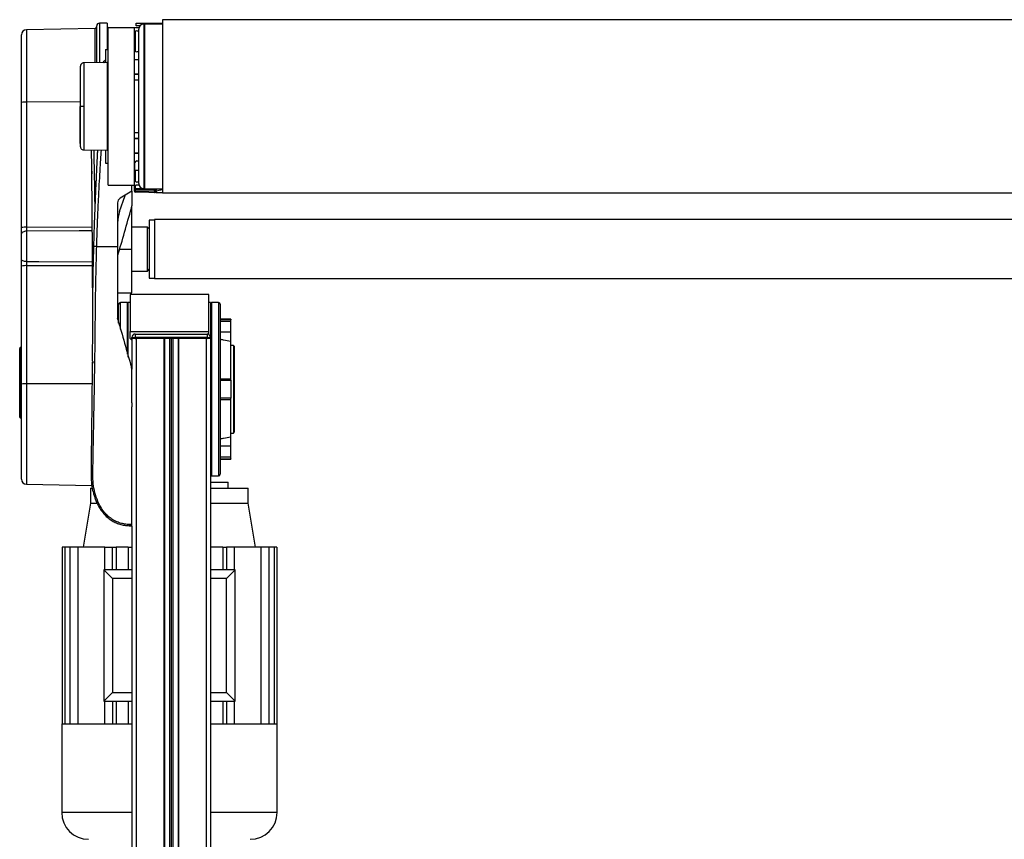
# Model space of a CAD drawing. Header units: millimetres. Extents: x 0 to 420, y 0 to 297.
# Tile 62 of 71: x 279 to 310, y 213 to 239. Entities that reach past the tile are written whole.
import ezdxf

# ---------------------------------------------------------------- set-up
doc = ezdxf.new("R2010")
doc.units = ezdxf.units.MM

msp = doc.modelspace()

# ---------------------------------------------------------------- linework, layer by layer
at = {"color": 7, "linetype": 'Continuous', "lineweight": 25}
for p, q in [((338.45566, 239.27439), (283.28857, 239.27439)), ((283.28857, 239.27439), (283.28857, 233.79091)), ((281.15707, 238.99653), (278.99305, 238.95875)), ((278.99305, 238.95875), (278.99305, 236.66988)), ((281.15707, 237.91375), (281.15707, 238.99653)), ((281.21149, 237.91422), (281.21149, 239.08056)), ((281.54382, 239.16364), (281.29458, 239.16364)), ((281.29458, 239.16364), (281.29458, 237.91005)), ((281.54382, 239.16364), (281.54382, 238.33278)), ((281.57152, 239.02514), (281.54382, 239.02514)), ((281.57152, 234.04016), (281.57152, 239.02514)), ((281.57152, 239.02514), (282.40235, 239.02514)), ((282.40235, 234.04016), (282.40235, 239.02514)), ((282.41896, 238.31063), (282.41896, 238.87005)), ((282.42956, 238.90263), (282.42956, 238.27805)), ((282.45774, 239.08053), (282.45774, 239.16361)), ((282.45774, 239.16361), (282.73468, 239.16361)), ((282.58313, 239.08053), (282.45774, 239.08053)), ((282.45774, 239.02514), (282.55032, 239.02514)), ((282.47435, 238.92544), (282.54082, 238.92544)), ((282.54082, 234.09555), (282.54082, 238.96975)), ((282.70699, 234.36976), (282.70699, 239.13592)), ((282.73468, 239.08053), (282.70699, 239.08053)), ((282.70699, 239.02514), (282.73468, 239.02514)), ((282.73468, 238.94206), (282.70699, 238.94206)), ((282.73468, 238.93401), (282.70699, 238.93401)), ((282.73468, 239.16361), (283.28857, 239.16361)), ((282.73468, 239.16361), (282.73468, 239.13592)), ((283.28857, 239.13701), (282.73468, 239.13592)), ((282.73468, 233.92938), (282.73468, 239.13592)), ((278.82978, 236.6596), (278.82978, 238.79261)), ((282.73468, 238.82819), (282.70699, 238.82819)), ((281.48844, 238.33278), (281.48844, 237.91664)), ((281.48844, 238.33278), (281.57152, 238.33278)), ((282.54082, 238.25524), (282.47435, 238.25524)), ((281.48844, 237.9432), (281.46092, 237.9115)), ((282.54082, 238.00876), (282.40235, 238.00876)), ((282.54082, 238.00045), (282.40235, 238.00045)), ((282.42956, 238.00876), (282.42956, 238.00045)), ((282.48543, 238.00876), (282.48543, 238.00045)), ((281.54382, 237.91712), (280.80205, 237.91065)), ((281.54382, 237.91712), (281.54382, 235.14818)), ((281.57152, 237.88967), (281.54382, 237.89016)), ((282.40235, 237.55734), (282.54082, 237.55734)), ((282.40235, 237.54903), (282.54082, 237.54903)), ((282.54082, 237.36348), (282.40235, 237.36348)), ((282.42956, 237.55734), (282.42956, 237.54903)), ((282.48543, 237.55734), (282.48543, 237.54903)), ((278.82978, 232.69843), (278.82978, 236.6596)), ((280.6853, 236.67171), (278.99305, 236.66988)), ((278.99305, 236.66988), (278.99305, 232.70872)), ((280.69292, 236.53265), (280.6853, 236.53265)), ((282.73468, 236.33587), (282.70699, 236.33587)), ((282.72914, 235.83712), (282.72914, 236.33587)), ((282.73468, 235.80073), (282.70699, 235.80073)), ((282.40235, 235.70182), (282.54082, 235.70182)), ((282.54082, 235.51627), (282.40235, 235.51627)), ((282.54082, 235.50796), (282.40235, 235.50796)), ((280.80205, 235.15465), (281.54382, 235.14818)), ((281.48844, 235.14866), (281.48844, 234.73252)), ((281.54382, 235.17515), (281.57152, 235.17563)), ((282.40235, 235.06485), (282.54082, 235.06485)), ((282.40235, 235.05654), (282.54082, 235.05654)), ((282.42956, 235.06485), (282.42956, 235.05654)), ((282.48543, 235.06485), (282.48543, 235.05654)), ((281.48844, 234.73252), (281.57152, 234.73252)), ((282.41896, 234.19525), (282.41896, 234.75467)), ((282.41896, 234.51096), (282.54082, 234.51096)), ((282.42956, 234.51096), (282.42956, 234.16267)), ((282.47435, 234.81006), (282.54082, 234.81006)), ((281.05527, 234.48596), (281.05624, 234.40019)), ((282.70699, 233.92938), (282.70699, 234.36976)), ((281.57152, 234.04016), (282.40235, 234.04016)), ((282.31927, 233.8463), (282.31927, 234.04016)), ((282.40235, 233.87949), (282.40235, 234.04016)), ((282.40235, 233.84635), (282.40235, 233.87949)), ((282.42956, 234.04306), (282.42956, 233.93487)), ((282.42956, 233.93487), (282.65198, 233.93875)), ((282.42956, 233.90718), (283.03883, 233.91781)), ((283.03883, 233.89583), (282.42956, 233.8852)), ((282.42956, 233.8852), (282.42956, 233.86072)), ((282.55032, 234.04016), (282.45774, 234.04016)), ((282.54082, 234.13986), (282.47435, 234.13986)), ((282.70699, 234.12324), (282.73468, 234.12324)), ((282.73468, 234.04016), (282.70699, 234.04016)), ((282.70699, 233.93971), (282.73468, 233.9402)), ((282.73468, 233.92938), (283.28857, 233.92829)), ((283.03883, 233.85009), (283.03883, 233.89583)), ((283.06701, 233.89012), (283.06701, 233.87736)), ((283.28857, 233.89632), (283.09374, 233.85567)), ((281.93135, 233.21164), (282.10564, 233.71782)), ((282.31927, 233.8463), (281.95152, 233.62512)), ((282.31452, 233.84345), (282.31927, 233.84353)), ((282.31927, 233.8463), (282.31927, 233.84353)), ((282.31927, 233.83384), (282.31927, 233.38672)), ((282.42956, 233.86072), (283.03883, 233.85009)), ((283.28857, 233.80366), (282.42956, 233.81866)), ((283.06701, 233.87736), (283.06701, 233.8392)), ((283.09374, 233.85567), (283.09374, 233.84607)), ((338.45566, 233.79091), (283.28857, 233.79091)), ((281.871, 233.48273), (281.871, 232.10156)), ((282.30854, 233.31039), (282.31927, 233.38672)), ((282.31927, 232.01848), (282.31927, 233.37703)), ((338.70491, 232.95177), (283.03932, 232.95177)), ((283.03932, 232.95177), (283.03932, 231.08518)), ((278.99305, 232.70872), (281.07078, 232.71975)), ((282.81776, 232.71083), (282.31927, 232.71083)), ((282.87315, 232.65545), (282.81776, 232.71083)), ((282.81776, 231.73383), (282.81776, 232.71083)), ((283.03932, 232.93239), (282.87315, 232.93239)), ((282.87315, 232.93239), (282.87315, 231.10456)), ((278.82978, 231.69106), (278.82978, 232.49744)), ((278.99305, 232.5831), (278.99305, 231.62365)), ((281.2105, 232.10156), (281.871, 232.10156)), ((281.93809, 232.01848), (282.31927, 232.01848)), ((282.31927, 230.63376), (282.31927, 232.01848)), ((282.81776, 231.32612), (282.81776, 231.73383)), ((278.82978, 227.74863), (278.82978, 231.48387)), ((278.99305, 231.49416), (278.99305, 227.75891)), ((281.0748, 231.4876), (278.99305, 231.49416)), ((282.31927, 231.32612), (282.81776, 231.32612)), ((282.81776, 231.32612), (282.87315, 231.38151)), ((282.87315, 231.10456), (283.03932, 231.10456)), ((283.03932, 231.08518), (338.70491, 231.08518)), ((281.871, 230.63376), (282.31927, 230.63376)), ((282.26388, 230.57837), (282.26388, 229.41466)), ((284.75637, 230.57837), (282.26388, 230.57837)), ((284.75637, 229.41466), (284.75637, 230.57837)), ((282.18079, 230.32912), (281.95924, 230.32912)), ((281.95924, 229.4842), (281.95924, 230.32912)), ((282.20849, 230.30143), (282.18079, 230.32912)), ((282.18079, 228.69863), (282.18079, 230.32912)), ((282.26388, 230.32912), (282.20849, 230.32912)), ((282.20849, 228.60043), (282.20849, 230.32912)), ((284.81175, 230.32912), (284.75637, 230.32912)), ((284.83945, 230.32912), (284.81175, 230.30143)), ((284.81175, 230.32912), (284.81175, 229.19365)), ((285.061, 230.32912), (284.83945, 230.32912)), ((284.83945, 230.32912), (284.83945, 227.58738)), ((285.061, 230.32912), (285.061, 227.58738)), ((281.87743, 229.7929), (281.871, 229.8387)), ((281.90385, 229.78465), (281.87569, 229.78465)), ((281.90385, 229.80293), (281.87602, 229.80293)), ((281.90385, 229.72971), (281.89, 229.72971)), ((285.44872, 229.80293), (285.11639, 229.80293)), ((285.44872, 229.78465), (285.11639, 229.78465)), ((285.44872, 229.72971), (285.11639, 229.72971)), ((285.44872, 229.80293), (285.44872, 229.78465)), ((285.44872, 229.72971), (285.44872, 229.78465)), ((285.44872, 229.38751), (285.44872, 229.72971)), ((282.26388, 229.41466), (284.75637, 229.41466)), ((282.31879, 229.22135), (282.42956, 229.22135)), ((282.31879, 229.19365), (282.31879, 229.22135)), ((282.42956, 229.33213), (282.42956, 229.22135)), ((282.42956, 229.33213), (284.7005, 229.33213)), ((282.42956, 229.22135), (282.42956, 229.19365)), ((284.7005, 229.22135), (282.42956, 229.22135)), ((284.7005, 229.33213), (284.7005, 229.22135)), ((284.7005, 229.19365), (284.7005, 229.22135)), ((284.7005, 229.22135), (284.81127, 229.22135)), ((284.75637, 229.31467), (284.75637, 229.41466)), ((284.81127, 229.22135), (284.81127, 229.19365)), ((285.44872, 229.38751), (285.11639, 229.38751)), ((285.44872, 229.1012), (285.44872, 229.38751)), ((282.26388, 229.1931), (282.31927, 229.13771)), ((282.42956, 229.19365), (282.31879, 229.19365)), ((282.31927, 229.19365), (282.31927, 228.22282)), ((284.7005, 229.19365), (282.42956, 229.19365)), ((282.42956, 229.19365), (282.45774, 229.19365)), ((282.45774, 229.19365), (282.45774, 200.39156)), ((283.33565, 229.19365), (283.33565, 200.39156)), ((283.34949, 229.19365), (283.34949, 200.39156)), ((283.51012, 229.19365), (283.51012, 200.39156)), ((283.56551, 229.19365), (283.56551, 200.39156)), ((283.6209, 229.19365), (283.6209, 200.39156)), ((283.78153, 229.19365), (283.78153, 200.39156)), ((283.79537, 229.19365), (283.79537, 200.39156)), ((284.67328, 229.19365), (284.67328, 200.39156)), ((284.67328, 229.19365), (284.7005, 229.19365)), ((284.81127, 229.19365), (284.7005, 229.19365)), ((284.81127, 229.19365), (284.81175, 229.19365)), ((284.81175, 229.19365), (284.81175, 202.88405)), ((285.44872, 227.91972), (285.44872, 229.1012)), ((285.53181, 228.9721), (285.44872, 228.9721)), ((285.5595, 228.94441), (285.53181, 228.9721)), ((285.53181, 228.9721), (285.53181, 227.58738)), ((285.5595, 228.94441), (285.5595, 226.23036)), ((278.77439, 227.20562), (278.77439, 228.87959)), ((282.31927, 228.21313), (282.30854, 228.28946)), ((278.82978, 224.74584), (278.82978, 227.74863)), ((281.06189, 227.76115), (278.99305, 227.75891)), ((278.99305, 227.75891), (278.99305, 224.5797)), ((285.11639, 227.91972), (285.44872, 227.91972)), ((285.11639, 227.87143), (285.44872, 227.87143)), ((285.44872, 227.87143), (285.44872, 227.91972)), ((285.44872, 227.87143), (285.44872, 227.30334)), ((285.56689, 227.68895), (285.56689, 227.80034)), ((285.56689, 227.476), (285.56689, 227.68895)), ((284.83945, 227.58738), (284.83945, 224.84565)), ((285.061, 227.58738), (285.061, 224.84565)), ((285.53181, 227.58738), (285.53181, 226.20267)), ((285.56689, 227.37443), (285.56689, 227.476)), ((278.77439, 227.16834), (278.77439, 227.1959)), ((278.77439, 226.76616), (278.77439, 227.16834)), ((278.79285, 227.22201), (278.79285, 227.17821)), ((278.79285, 227.17821), (278.79285, 226.77603)), ((282.31927, 227.15208), (282.31927, 227.03264)), ((282.31927, 227.15208), (282.31927, 227.03264)), ((285.44872, 227.30334), (285.11639, 227.30334)), ((285.44872, 227.25505), (285.11639, 227.25505)), ((285.44872, 227.25505), (285.44872, 227.30334)), ((285.44872, 226.07357), (285.44872, 227.25505)), ((278.77439, 226.70511), (278.77439, 226.76616)), ((278.79285, 226.77603), (278.79285, 226.679)), ((285.44872, 226.20267), (285.53181, 226.20267)), ((285.53181, 226.20267), (285.5595, 226.23036)), ((285.44872, 225.78725), (285.11639, 225.78725)), ((285.44872, 225.78725), (285.44872, 226.07357)), ((285.44872, 225.44505), (285.44872, 225.78725)), ((285.11639, 225.44505), (285.44872, 225.44505)), ((285.11639, 225.39012), (285.44872, 225.39012)), ((285.11639, 225.37184), (285.44872, 225.37184)), ((285.44872, 225.39012), (285.44872, 225.44505)), ((285.44872, 225.39012), (285.44872, 225.37184)), ((284.81175, 224.87334), (284.83945, 224.84565)), ((278.99305, 224.5797), (281.05558, 224.5437)), ((284.81175, 224.65179), (285.36564, 224.65179)), ((284.83945, 224.84565), (285.061, 224.84565)), ((285.36564, 224.45793), (285.36564, 224.65179)), ((281.01763, 224.45793), (281.01763, 223.98712)), ((281.01763, 224.45793), (281.06528, 224.45793)), ((284.81175, 224.45793), (286.00261, 224.45793)), ((286.00261, 223.98712), (286.00261, 224.45793)), ((281.01763, 223.98712), (280.785, 222.59133)), ((281.01763, 223.98712), (281.21726, 223.98712)), ((284.81175, 223.98712), (286.00261, 223.98712)), ((286.23524, 222.59133), (286.00261, 223.98712)), ((282.31927, 223.25738), (282.31927, 200.39156)), ((280.11737, 222.59133), (280.11737, 217.00815)), ((280.19975, 222.59133), (280.11737, 222.59133)), ((280.19975, 222.59133), (280.19975, 217.00815)), ((280.36221, 222.59133), (280.19975, 222.59133)), ((280.36221, 222.59133), (280.36221, 217.00815)), ((280.61822, 222.59133), (280.36221, 222.59133)), ((280.61822, 222.59133), (280.61822, 217.00815)), ((281.46419, 222.59133), (280.61822, 222.59133)), ((281.46419, 222.59133), (281.70999, 222.59133)), ((281.46419, 221.87681), (281.46419, 222.59133)), ((281.70999, 221.87681), (281.70999, 222.59133)), ((281.70999, 222.59133), (281.82077, 222.59133)), ((281.82077, 222.59133), (281.82077, 221.87681)), ((282.20849, 222.59133), (281.82077, 222.59133)), ((282.20849, 222.59133), (282.31927, 222.59133)), ((282.20849, 222.59133), (282.20849, 221.87681)), ((285.19947, 222.59133), (284.81175, 222.59133)), ((285.19947, 222.59133), (285.19947, 221.87681)), ((285.19947, 222.59133), (285.31025, 222.59133)), ((285.31025, 222.59133), (285.31025, 221.87681)), ((285.55605, 222.59133), (285.31025, 222.59133)), ((285.55605, 222.59133), (285.55605, 221.87681)), ((286.40202, 222.59133), (285.55605, 222.59133)), ((286.40202, 222.59133), (286.40202, 217.00815)), ((286.65803, 222.59133), (286.40202, 222.59133)), ((286.65803, 222.59133), (286.65803, 217.00815)), ((286.82049, 222.59133), (286.65803, 222.59133)), ((286.82049, 222.59133), (286.82049, 217.00815)), ((286.90287, 222.59133), (286.82049, 222.59133)), ((286.90287, 222.59133), (286.90287, 217.00815)), ((281.43305, 221.87681), (281.43305, 217.72267)), ((281.43305, 221.87681), (281.70999, 221.59987)), ((282.31927, 221.87681), (281.43305, 221.87681)), ((285.5872, 221.87681), (284.81175, 221.87681)), ((285.31025, 221.59987), (285.5872, 221.87681)), ((285.5872, 217.72267), (285.5872, 221.87681)), ((281.70999, 221.59987), (281.70999, 217.99961)), ((282.31927, 221.59987), (281.70999, 221.59987)), ((285.31025, 221.59987), (284.81175, 221.59987)), ((285.31025, 217.99961), (285.31025, 221.59987)), ((281.43305, 217.72267), (281.70999, 217.99961)), ((281.70999, 217.99961), (282.31927, 217.99961)), ((284.81175, 217.99961), (285.31025, 217.99961)), ((285.31025, 217.99961), (285.5872, 217.72267)), ((281.43305, 217.72267), (282.31927, 217.72267)), ((281.46419, 217.00815), (281.46419, 217.72267)), ((281.70999, 217.72267), (281.70999, 217.00815)), ((281.82077, 217.72267), (281.82077, 217.00815)), ((282.20849, 217.72267), (282.20849, 217.00815)), ((284.81175, 217.72267), (285.5872, 217.72267)), ((285.19947, 217.72267), (285.19947, 217.00815)), ((285.31025, 217.72267), (285.31025, 217.00815)), ((285.55605, 217.72267), (285.55605, 217.00815)), ((280.10372, 217.00815), (280.10372, 214.2041)), ((280.10372, 217.00815), (280.11737, 217.00815)), ((280.11737, 217.00815), (280.19975, 217.00815)), ((280.19975, 217.00815), (280.36221, 217.00815)), ((280.36221, 217.00815), (280.61822, 217.00815)), ((280.61822, 217.00815), (281.70999, 217.00815)), ((281.70999, 217.00815), (282.20849, 217.00815)), ((282.20849, 217.00815), (282.31927, 217.00815)), ((284.81175, 217.00815), (285.31025, 217.00815)), ((285.31025, 217.00815), (286.40202, 217.00815)), ((286.40202, 217.00815), (286.65803, 217.00815)), ((286.65803, 217.00815), (286.82049, 217.00815)), ((286.82049, 217.00815), (286.90287, 217.00815)), ((286.90287, 217.00815), (286.91652, 217.00815)), ((286.91652, 214.2041), (286.91652, 217.00815)), ((282.31927, 214.2041), (280.10372, 214.2041)), ((286.91652, 214.2041), (284.81175, 214.2041))]:
    msp.add_line(p, q, dxfattribs=at)
at = {"color": 7, "linetype": 'Continuous', "lineweight": 25, "flags": 128}
for points in [[(280.80211, 236.53269), (280.78207, 236.53268), (280.76273, 236.53267), (280.74473, 236.53267), (280.72865, 236.53266), (280.71503, 236.53266), (280.70431, 236.53265), (280.69686, 236.53265), (280.69292, 236.53265)], [(282.73468, 235.83601), (282.73082, 235.83675), (282.72267, 235.83885), (282.71601, 235.84138), (282.71106, 235.84425), (282.70801, 235.84735), (282.70699, 235.85058)], [(281.05922, 234.11246), (281.05923, 234.11246), (281.05926, 234.11246)], [(278.99305, 232.5831), (278.96104, 232.5812), (278.93035, 232.57615), (278.90213, 232.56815), (278.87743, 232.55749), (278.85718, 232.54457), (278.84215, 232.52988), (278.8329, 232.51397), (278.82978, 232.49744)], [(281.07129, 232.5957), (280.65769, 232.59321), (278.99305, 232.5831)], [(278.99305, 231.62365), (278.96104, 231.62514), (278.93035, 231.62911), (278.90213, 231.63541), (278.87743, 231.6438), (278.85718, 231.65397), (278.84215, 231.66553), (278.8329, 231.67805), (278.82978, 231.69106)], [(278.99305, 231.62365), (279.38358, 231.62209), (281.07405, 231.61543)], [(281.05926, 227.48739), (281.05925, 227.48739), (281.05922, 227.48739)], [(278.77481, 227.2007), (278.77472, 227.20127), (278.77439, 227.20551)], [(278.77439, 227.16834), (278.77472, 227.16994), (278.77569, 227.17151), (278.77729, 227.173), (278.77947, 227.17438), (278.78219, 227.17562), (278.78538, 227.17669), (278.78896, 227.17756), (278.79285, 227.17821)], [(278.79285, 227.17821), (278.80064, 227.17951), (278.80781, 227.18125), (278.81418, 227.18338), (278.81962, 227.18586), (278.82398, 227.18862), (278.82718, 227.19161), (278.82913, 227.19474), (278.82978, 227.19795)], [(278.77439, 226.76616), (278.77472, 226.76777), (278.77569, 226.76934), (278.77729, 226.77083), (278.77947, 226.77221), (278.78219, 226.77345), (278.78538, 226.77451), (278.78896, 226.77538), (278.79285, 226.77603)], [(278.79285, 226.77603), (278.80064, 226.77734), (278.80781, 226.77908), (278.81418, 226.78121), (278.81962, 226.78369), (278.82398, 226.78645), (278.82718, 226.78943), (278.82913, 226.79256), (278.82978, 226.79577)]]:
    msp.add_lwpolyline(points, dxfattribs=at)
at = {"color": 7, "linetype": 'Continuous', "lineweight": 25}
for centre, radius, start, end in [((278.99595, 238.79261), 0.16617, 91, 180), ((281.1561, 239.05191), 0.05539, 271, 0), ((281.29458, 239.08056), 0.08308, 90, 180), ((282.45774, 238.88667), 0.13847, 90, 113.578178), ((282.47435, 238.87005), 0.05539, 90, 180), ((282.70699, 238.96975), 0.16617, 90, 180), ((282.47435, 238.31063), 0.05539, 180, 270), ((278.95286, 236.00691), 0.66419, 86.531462, 100.67939), ((282.47435, 234.75467), 0.05539, 90, 180), ((282.47435, 234.19525), 0.05539, 180, 270), ((282.45774, 234.17863), 0.13847, 246.421822, 270), ((282.41391, 233.8838), 0.011, 165.065146, 194.934854), ((282.43004, 233.87949), 0.02769, 91, 165.058896), ((282.4299, 233.88834), 0.02762, 195.491689, 269.29911), ((282.45419, 233.89619), 0.02698, 155.95366, 204.04634), ((282.03277, 233.92102), 0.39703, 358.001617, 1.998383), ((282.70699, 234.09555), 0.16617, 180, 270), ((283.06347, 233.90682), 0.02698, 155.95366, 204.04634), ((282.93054, 233.92521), 0.10854, 356.09135, 1.885595), ((283.03932, 233.89012), 0.02769, 25.929341, 91), ((282.88297, 233.97882), 0.17577, 339.277425, 343.453314), ((283.03932, 233.89012), 0.02769, 0, 25.929341), ((283.08768, 233.85397), 0.04165, 81.082524, 119.761892), ((282.03716, 233.48273), 0.16617, 121.024609, 180), ((282.43004, 233.84635), 0.02769, 180, 269), ((283.03952, 233.87757), 0.02749, 268.575283, 359.547871), ((283.08767, 233.82386), 0.03238, 79.201074, 129.646636), ((283.08767, 233.81427), 0.03238, 79.201074, 129.646636), ((282.97877, 232.85098), 1.10777, 161, 180), ((278.95286, 232.04575), 0.66419, 86.531462, 100.67939), ((278.95286, 230.83119), 0.66419, 86.531462, 100.67939), ((281.95924, 230.27373), 0.05539, 90, 180), ((285.061, 230.27373), 0.05539, 0, 90), ((282.42956, 229.22135), 0.11078, 90, 180), ((284.7005, 229.22135), 0.11078, 0, 90), ((278.80209, 228.87959), 0.02769, 109.471221, 180), ((278.77439, 228.95792), 0.05539, 289.471221, 0), ((278.95286, 227.09594), 0.66419, 86.531462, 100.67939), ((278.80209, 227.1959), 0.02769, 109.471221, 180), ((278.77439, 227.27423), 0.05539, 289.471221, 348.128462), ((278.80209, 226.70511), 0.02769, 180, 250.528779), ((278.77439, 226.62678), 0.05539, 0, 70.528779), ((285.061, 224.90103), 0.05539, 270, 0), ((278.99595, 224.74584), 0.16617, 180, 269), ((280.95532, 214.2041), 0.8516, 180, 270), ((286.06492, 214.2041), 0.8516, 270, 0)]:
    msp.add_arc(centre, radius, start, end, dxfattribs=at)
for centre, major_axis, ratio, start_param, end_param in [((282.43004, 233.87949), (0, 0.05539), 0.5, 0.01745329, 1.57079633), ((282.43004, 233.87949), (0.02769, 0), 0.2060769, 1.58824962, 2.8808212), ((283.09471, 233.99739), (0.00566, 0.567), 0.0008151, 4.45976438, 4.53102055), ((282.43004, 236.5885), (0.00048, 2.76985), 0.00001526, 2.96708611, 3.14159239), ((283.03932, 236.57787), (0.00048, 2.76985), 0.00001526, 2.96708612, 3.09656734), ((302.3938, 236.24003), (67.98696, -0.49937), 0.03946155, 4.42463256, 4.42782909)]:
    msp.add_ellipse(centre, major_axis=major_axis, ratio=ratio, start_param=start_param, end_param=end_param, dxfattribs=at)
for points, knots in [([(281.40363, 237.911), (281.42893, 237.94411), (281.45508, 237.97831), (281.48741, 238.00671), (281.48844, 238.00761)], [0, 0, 0, 0, 0.96817011, 1, 1, 1, 1]), ([(280.69303, 237.81285), (280.69141, 237.79663), (280.68816, 237.76423), (280.68625, 237.73174), (280.6853, 237.71551)], [0, 0, 0, 0, 0.50056851, 1, 1, 1, 1]), ([(280.6853, 237.70913), (280.6853, 237.71018), (280.6853, 237.71318), (280.6853, 237.66283), (280.6853, 237.56183), (280.6853, 237.41584), (280.6853, 237.23073), (280.6853, 237.01588), (280.6853, 236.77974), (280.6853, 236.61495), (280.6853, 236.53265)], [0, 0, 0, 0, 0.07180829, 0.20466384, 0.33672462, 0.46947832, 0.6020078, 0.7343695, 0.86733844, 1, 1, 1, 1]), ([(280.80156, 237.90987), (280.7888, 237.90873), (280.76502, 237.9066), (280.73608, 237.88964), (280.71618, 237.87012), (280.70377, 237.85044), (280.6969, 237.83287), (280.69365, 237.81888), (280.69288, 237.81099), (280.69258, 237.80787)], [0, 0, 0, 0, 0.23161094, 0.43175805, 0.59816768, 0.7386349, 0.85377264, 0.94214638, 1, 1, 1, 1]), ([(280.69292, 236.53265), (280.69292, 236.60454), (280.69293, 236.74833), (280.69286, 236.958), (280.69292, 237.15537), (280.6929, 237.33542), (280.6929, 237.49226), (280.69295, 237.62229), (280.6929, 237.72126), (280.6929, 237.78318), (280.69292, 237.81126), (280.6929, 237.80866), (280.6929, 237.80786)], [0, 0, 0, 0, 0.10740972, 0.21482222, 0.32223596, 0.42964854, 0.53707435, 0.64449857, 0.75192392, 0.85935037, 0.95662987, 1, 1, 1, 1]), ([(280.80209, 237.90677), (280.80209, 237.90766), (280.8021, 237.91059), (280.80209, 237.88037), (280.80206, 237.814), (280.80215, 237.70773), (280.80207, 237.56755), (280.80209, 237.39925), (280.80212, 237.20474), (280.80206, 236.993), (280.80207, 236.76621), (280.80209, 236.61127), (280.80211, 236.53269)], [0, 0, 0, 0, 0.04290957, 0.14126751, 0.24708022, 0.35596148, 0.46177303, 0.57065306, 0.67646428, 0.78534406, 0.89113857, 1, 1, 1, 1]), ([(280.6853, 235.35617), (280.6853, 235.35512), (280.6853, 235.35212), (280.6853, 235.40247), (280.6853, 235.50347), (280.6853, 235.64946), (280.6853, 235.83457), (280.6853, 236.04942), (280.6853, 236.28556), (280.6853, 236.45035), (280.6853, 236.53265)], [0, 0, 0, 0, 0.07182898, 0.20468157, 0.3367394, 0.46949014, 0.60201668, 0.73437542, 0.8673414, 1, 1, 1, 1]), ([(280.6929, 235.25747), (280.6929, 235.25661), (280.69292, 235.25393), (280.6929, 235.28208), (280.6929, 235.34405), (280.69295, 235.443), (280.6929, 235.57305), (280.6929, 235.72988), (280.69292, 235.90993), (280.69286, 236.1073), (280.69293, 236.31697), (280.69292, 236.46076), (280.69292, 236.53265)], [0, 0, 0, 0, 0.04519697, 0.14229069, 0.24951199, 0.35673221, 0.46395128, 0.57117195, 0.6783794, 0.78558802, 0.8927954, 1, 1, 1, 1]), ([(280.80211, 236.53269), (280.80209, 236.45632), (280.80207, 236.30136), (280.80206, 236.07648), (280.80212, 235.86255), (280.80209, 235.6695), (280.80207, 235.49926), (280.80215, 235.35991), (280.80206, 235.25217), (280.80209, 235.18577), (280.8021, 235.15496), (280.80209, 235.15782), (280.80209, 235.15873)], [0, 0, 0, 0, 0.10580634, 0.21468099, 0.32048836, 0.42936412, 0.53517181, 0.64404783, 0.74985665, 0.85873394, 0.95481166, 1, 1, 1, 1]), ([(280.6853, 235.34979), (280.68625, 235.33356), (280.68816, 235.30107), (280.69141, 235.26867), (280.69303, 235.25245)], [0, 0, 0, 0, 0.49937363, 1, 1, 1, 1]), ([(280.6926, 235.25745), (280.69267, 235.25648), (280.69298, 235.25199), (280.69557, 235.23527), (280.70606, 235.20725), (280.73225, 235.17729), (280.76639, 235.1579), (280.79071, 235.15645), (280.80171, 235.15579)], [0, 0, 0, 0, 0.01847736, 0.08582144, 0.30546512, 0.55831355, 0.80021053, 1, 1, 1, 1]), ([(281.08198, 230.79502), (281.08108, 230.8593), (281.07917, 230.99689), (281.07702, 231.19779), (281.07529, 231.39825), (281.07408, 231.58903), (281.07331, 231.77908), (281.07294, 231.96891), (281.07332, 232.32621), (281.07063, 232.85298), (281.0648, 233.55088), (281.05827, 234.21424), (281.05256, 234.74839), (281.04907, 235.04907), (281.04787, 235.1525)], [0, 0, 0, 0, 0.04521504, 0.09677583, 0.14154135, 0.18627491, 0.23065907, 0.2744786, 0.31863903, 0.4790052, 0.63795374, 0.7956576, 0.92971029, 1, 1, 1, 1]), ([(281.23505, 235.1552), (281.23386, 235.1326), (281.23132, 235.08444), (281.22737, 235.00883), (281.22132, 234.8919), (281.21321, 234.73239), (281.2037, 234.54018), (281.19293, 234.31604), (281.18205, 234.08076), (281.17024, 233.81366), (281.15573, 233.469), (281.13924, 233.04208), (281.12262, 232.56012), (281.11368, 232.2516), (281.10942, 232.10463)], [0, 0, 0, 0, 0.02224341, 0.04738336, 0.07438917, 0.137295, 0.20431867, 0.26347324, 0.35778466, 0.43574822, 0.52617276, 0.69673318, 0.85553396, 1, 1, 1, 1]), ([(281.11675, 235.1519), (281.11742, 235.11729), (281.12319, 234.81776), (281.13414, 234.21705), (281.14521, 233.63431), (281.14958, 233.32201), (281.14981, 233.30569)], [0, 0, 0, 0, 0.05639204, 0.48799387, 0.97323851, 1, 1, 1, 1]), ([(281.2105, 232.10156), (281.21497, 232.2509), (281.22405, 232.55463), (281.24205, 233.01769), (281.26315, 233.48889), (281.28625, 233.94253), (281.31029, 234.37297), (281.3287, 234.6807), (281.34147, 234.88708), (281.34814, 234.99341), (281.3538, 235.08285), (281.35728, 235.13683), (281.35842, 235.15469)], [0, 0, 0, 0, 0.146623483, 0.298213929, 0.454778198, 0.609511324, 0.743986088, 0.87787372, 0.91205608, 0.946910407, 0.982436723, 1, 1, 1, 1]), ([(282.40235, 233.87949), (282.40235, 233.87953), (282.40235, 233.87965), (282.40235, 233.87998), (282.40237, 233.88076), (282.40242, 233.88152), (282.4026, 233.88353), (282.40295, 233.88511), (282.40328, 233.88663)], [0, 0, 0, 0, 0.01607892, 0.0573963, 0.14390311, 0.36020077, 0.38639958, 1, 1, 1, 1]), ([(282.40328, 233.88096), (282.40297, 233.88066), (282.40262, 233.88034), (282.40242, 233.87992), (282.40237, 233.87975), (282.40235, 233.87959), (282.40235, 233.87952), (282.40235, 233.8795), (282.40235, 233.87949)], [0, 0, 0, 0, 0.5801748, 0.63991747, 0.85113816, 0.93971141, 0.98392924, 1, 1, 1, 1]), ([(283.06422, 233.90223), (283.06382, 233.90275), (283.06302, 233.9038), (283.06013, 233.90222), (283.05448, 233.89947), (283.05064, 233.89799), (283.04652, 233.89689), (283.04312, 233.89631), (283.04066, 233.89603), (283.03938, 233.8959), (283.0389, 233.89584), (283.03883, 233.89583)], [0, 0, 0, 0, 0.323343, 0.64997238, 0.7362313, 0.82297245, 0.88800526, 0.9381719, 0.97267281, 0.99633828, 1, 1, 1, 1]), ([(283.06174, 233.92874), (283.06134, 233.92812), (283.05934, 233.92504), (283.05695, 233.92018), (283.05509, 233.91514), (283.05511, 233.91311), (283.05554, 233.91258), (283.05564, 233.9125), (283.05565, 233.91249)], [0, 0, 0, 0, 0.0713492, 0.35642856, 0.64181409, 0.93226452, 0.9872702, 1, 1, 1, 1]), ([(283.08162, 233.9287), (283.08181, 233.92854), (283.08665, 233.92453), (283.09222, 233.91271), (283.0935, 233.90097), (283.09414, 233.89511)], [0, 0, 0, 0, 0.02074845, 0.51156379, 1, 1, 1, 1]), ([(283.03883, 233.81083), (283.04072, 233.81091), (283.04573, 233.81111), (283.05371, 233.81427), (283.0611, 233.82072), (283.06608, 233.82946), (283.0667, 233.83592), (283.06701, 233.8392)], [0, 0, 0, 0, 0.119848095, 0.318314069, 0.532865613, 0.763021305, 1, 1, 1, 1]), ([(283.0801, 233.80919), (283.07544, 233.8093), (283.06433, 233.80955), (283.05038, 233.81013), (283.0422, 233.81061), (283.03889, 233.81082), (283.03883, 233.81083)], [0, 0, 0, 0, 0.29198398, 0.69591493, 0.9948299, 1, 1, 1, 1]), ([(283.09374, 233.84607), (283.09317, 233.83951), (283.09199, 233.82609), (283.08412, 233.81491), (283.0801, 233.80919)], [0, 0, 0, 0, 0.48856925, 1, 1, 1, 1]), ([(281.87743, 231.80695), (281.94857, 232.05503), (282.09107, 232.552), (282.23597, 233.05732), (282.30854, 233.31039)], [0, 0, 0, 0, 0.49918594, 1, 1, 1, 1]), ([(278.82978, 232.49744), (278.82978, 232.54257), (278.82978, 232.60682), (278.82978, 232.67742), (278.82978, 232.69843)], [0, 0, 0, 0, 0.70242664, 1, 1, 1, 1]), ([(278.99305, 232.70872), (278.99302, 232.69559), (278.99292, 232.65146), (278.99299, 232.6113), (278.99305, 232.5831)], [0, 0, 0, 0, 0.29757457, 1, 1, 1, 1]), ([(281.10942, 232.10463), (281.10585, 231.97056), (281.0988, 231.70548), (281.09046, 231.318), (281.08376, 230.94257), (281.07856, 230.56482), (281.07503, 230.18983), (281.07294, 229.80819), (281.07334, 229.38732), (281.07181, 228.94172), (281.06932, 228.62182), (281.06817, 228.47388)], [0, 0, 0, 0, 0.10830801, 0.21413698, 0.31877875, 0.42084174, 0.53067931, 0.63329202, 0.73911159, 0.87935992, 1, 1, 1, 1]), ([(282.31927, 223.30608), (282.27013, 223.3073), (282.17246, 223.30973), (282.02719, 223.33377), (281.8864, 223.37532), (281.75312, 223.43673), (281.63065, 223.51699), (281.52142, 223.61369), (281.42614, 223.72412), (281.31763, 223.88467), (281.21459, 224.10482), (281.12847, 224.38147), (281.09014, 224.67004), (281.08947, 225.12621), (281.10406, 225.75256), (281.11862, 226.55076), (281.1345, 227.38306), (281.14941, 228.2489), (281.16341, 229.14234), (281.16646, 229.8475), (281.173, 230.36778), (281.17828, 230.71004), (281.18463, 231.05272), (281.19204, 231.39738), (281.20047, 231.74633), (281.20715, 231.98291), (281.2105, 232.10156)], [0, 0, 0, 0, 0.01540227, 0.03061858, 0.04589778, 0.0611515, 0.07635239, 0.09167591, 0.1069667, 0.12239636, 0.15311965, 0.18413953, 0.21464534, 0.24575549, 0.32956556, 0.41290917, 0.49608211, 0.58959241, 0.68386766, 0.7780859, 0.81510034, 0.85211963, 0.88910287, 0.92601797, 0.9628961, 1, 1, 1, 1]), ([(281.2105, 232.10156), (281.19746, 232.10193), (281.17042, 232.10269), (281.13668, 232.10369), (281.11366, 232.10441), (281.1108, 232.10456), (281.10942, 232.10463)], [0, 0, 0, 0, 0.24120147, 0.5, 0.75879853, 1, 1, 1, 1]), ([(281.871, 232.10156), (281.871, 232.00665), (281.871, 231.81669), (281.871, 231.43804), (281.871, 230.9677), (281.871, 230.40624), (281.871, 230.02788), (281.871, 229.8387)], [0, 0, 0, 0, 0.122648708, 0.245476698, 0.495736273, 0.747871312, 1, 1, 1, 1]), ([(278.82978, 231.48387), (278.82978, 231.53411), (278.82978, 231.60564), (278.82978, 231.67147), (278.82978, 231.69106)], [0, 0, 0, 0, 0.702426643, 1, 1, 1, 1]), ([(278.99305, 231.62365), (278.99302, 231.61141), (278.99292, 231.57026), (278.99299, 231.52556), (278.99305, 231.49416)], [0, 0, 0, 0, 0.29757457, 1, 1, 1, 1]), ([(281.90385, 229.6806), (281.90385, 229.73389), (281.90385, 229.84208), (281.90385, 229.97645), (281.90385, 230.10004), (281.90385, 230.19754), (281.90385, 230.26207), (281.90385, 230.26988), (281.90385, 230.27373)], [0, 0, 0, 0, 0.14485948, 0.29410313, 0.44333074, 0.63423182, 0.81991197, 1, 1, 1, 1]), ([(285.11639, 230.27373), (285.11639, 230.26988), (285.11639, 230.26206), (285.11639, 230.19756), (285.11639, 230.09993), (285.11639, 229.97674), (285.11639, 229.83868), (285.11639, 229.67623), (285.11639, 229.49026), (285.11639, 229.28421), (285.11639, 229.06152), (285.11639, 228.82523), (285.11639, 228.55489), (285.11639, 228.25083), (285.11639, 227.91837), (285.11639, 227.69659), (285.11639, 227.58738)], [0, 0, 0, 0, 0.07763285, 0.1576699, 0.23995137, 0.3042826, 0.36860691, 0.434307, 0.50000002, 0.5657001, 0.63139312, 0.69572435, 0.76004867, 0.84233626, 0.9223687, 1, 1, 1, 1]), ([(281.87743, 229.7929), (281.94857, 229.54482), (282.09107, 229.04785), (282.23597, 228.54253), (282.30854, 228.28946)], [0, 0, 0, 0, 0.49918594, 1, 1, 1, 1]), ([(282.26388, 229.1967), (282.26388, 229.19622), (282.26388, 229.19476), (282.26388, 229.22971), (282.26388, 229.30087), (282.26388, 229.37403), (282.26388, 229.41466)], [0, 0, 0, 0, 0.13218564, 0.39525838, 0.66421865, 1, 1, 1, 1]), ([(278.79285, 228.9057), (278.79285, 228.90539), (278.79285, 228.90378), (278.79285, 228.87681), (278.79285, 228.80213), (278.79285, 228.71199), (278.79285, 228.60388), (278.79285, 228.47131), (278.79285, 228.32656), (278.79285, 228.18353), (278.79285, 228.05107), (278.79285, 227.91113), (278.79285, 227.76703), (278.79285, 227.64181), (278.79285, 227.50617), (278.79285, 227.38009), (278.79285, 227.27774), (278.79285, 227.23961), (278.79285, 227.2216)], [0, 0, 0, 0, 0.02481412, 0.13216786, 0.20719957, 0.28214667, 0.33964881, 0.3970813, 0.4755473, 0.51478247, 0.55399857, 0.61536004, 0.65959694, 0.71313458, 0.76676686, 0.84499746, 0.92680762, 1, 1, 1, 1]), ([(285.44872, 229.1012), (285.37405, 229.11469), (285.26426, 229.13453), (285.15222, 229.15574), (285.11639, 229.16252)], [0, 0, 0, 0, 0.68016834, 1, 1, 1, 1]), ([(281.06792, 228.43841), (281.06781, 228.42327), (281.06648, 228.23485), (281.06301, 227.87209), (281.05779, 227.33972), (281.05193, 226.79678), (281.04563, 226.24551), (281.04007, 225.78326), (281.03537, 225.41504), (281.03206, 225.1488), (281.03144, 224.89383), (281.03718, 224.64327), (281.06672, 224.44098), (281.10585, 224.29322), (281.13356, 224.20256), (281.16727, 224.10757), (281.20797, 224.00861), (281.25401, 223.91473), (281.3004, 223.83342), (281.34252, 223.76798), (281.3874, 223.70624), (281.43504, 223.64805), (281.50348, 223.57426), (281.59975, 223.48924), (281.72834, 223.40512), (281.86723, 223.34108), (282.01252, 223.29758), (282.16376, 223.27155), (282.26677, 223.26858), (282.31927, 223.26707)], [0, 0, 0, 0, 0.00776184, 0.09658506, 0.18439597, 0.27804675, 0.37159114, 0.46399423, 0.51335619, 0.55992626, 0.60064597, 0.6446866, 0.68930792, 0.7058022, 0.72366482, 0.73828506, 0.75787806, 0.77889762, 0.79216893, 0.80609061, 0.81891023, 0.83135918, 0.8446261, 0.87039338, 0.89667514, 0.9224644, 0.94766262, 0.9733308, 1, 1, 1, 1]), ([(281.08463, 228.46858), (281.08219, 228.46932), (281.0773, 228.47081), (281.07222, 228.47345), (281.06889, 228.47626), (281.06849, 228.47821), (281.06829, 228.47918)], [0, 0, 0, 0, 0.24999996, 0.49999994, 0.74999996, 1, 1, 1, 1]), ([(281.08463, 228.46858), (281.08463, 228.46858), (281.08449, 228.45146), (281.08433, 228.43351), (281.08418, 228.41556)], [0, 0, 0, 0, 0.00006236, 1, 1, 1, 1]), ([(282.31927, 227.15208), (282.31927, 227.32906), (282.31927, 227.68344), (282.31927, 228.03643), (282.31927, 228.21313)], [0, 0, 0, 0, 0.49941172, 1, 1, 1, 1]), ([(285.11639, 227.58738), (285.11639, 227.47819), (285.11639, 227.25639), (285.11639, 226.92394), (285.11639, 226.61986), (285.11639, 226.34953), (285.11639, 226.11323), (285.11639, 225.89055), (285.11639, 225.68449), (285.11639, 225.49853), (285.11639, 225.33608), (285.11639, 225.19802), (285.11639, 225.07483), (285.11639, 224.9772), (285.11639, 224.91271), (285.11639, 224.90489), (285.11639, 224.90103)], [0, 0, 0, 0, 0.0776282, 0.15766992, 0.23995138, 0.30428261, 0.36860692, 0.434307, 0.50000002, 0.5657001, 0.63139311, 0.69572434, 0.76004865, 0.84233624, 0.92237336, 1, 1, 1, 1]), ([(278.82911, 227.26273), (278.82944, 227.26598), (278.82978, 227.26927), (278.82978, 227.27027), (278.82978, 227.27028)], [0, 0, 0, 0, 0.98624232, 1, 1, 1, 1]), ([(282.31927, 223.30608), (282.31927, 223.55347), (282.31927, 224.04886), (282.31927, 224.80733), (282.31927, 225.57851), (282.31927, 226.32251), (282.31927, 226.80871), (282.31927, 227.03264)], [0, 0, 0, 0, 0.2041389, 0.40877747, 0.6153735, 0.8228525, 1, 1, 1, 1]), ([(285.44872, 226.07357), (285.37405, 226.06008), (285.26426, 226.04024), (285.15222, 226.01903), (285.11639, 226.01225)], [0, 0, 0, 0, 0.68016834, 1, 1, 1, 1]), ([(282.31927, 223.26707), (282.31927, 223.26761), (282.31927, 223.26868), (282.31927, 223.27716), (282.31927, 223.28968), (282.31927, 223.30061), (282.31927, 223.30608)], [0, 0, 0, 0, 0.24967543, 0.49939281, 0.74914799, 1, 1, 1, 1]), ([(282.31927, 223.26707), (282.29608, 223.26708), (282.26893, 223.26709), (282.2421, 223.27082), (282.23819, 223.27136)], [0, 0, 0, 0, 0.85428994, 1, 1, 1, 1])]:
    msp.add_open_spline(points, degree=3, knots=knots, dxfattribs=at)

doc.saveas('drawing.dxf')
